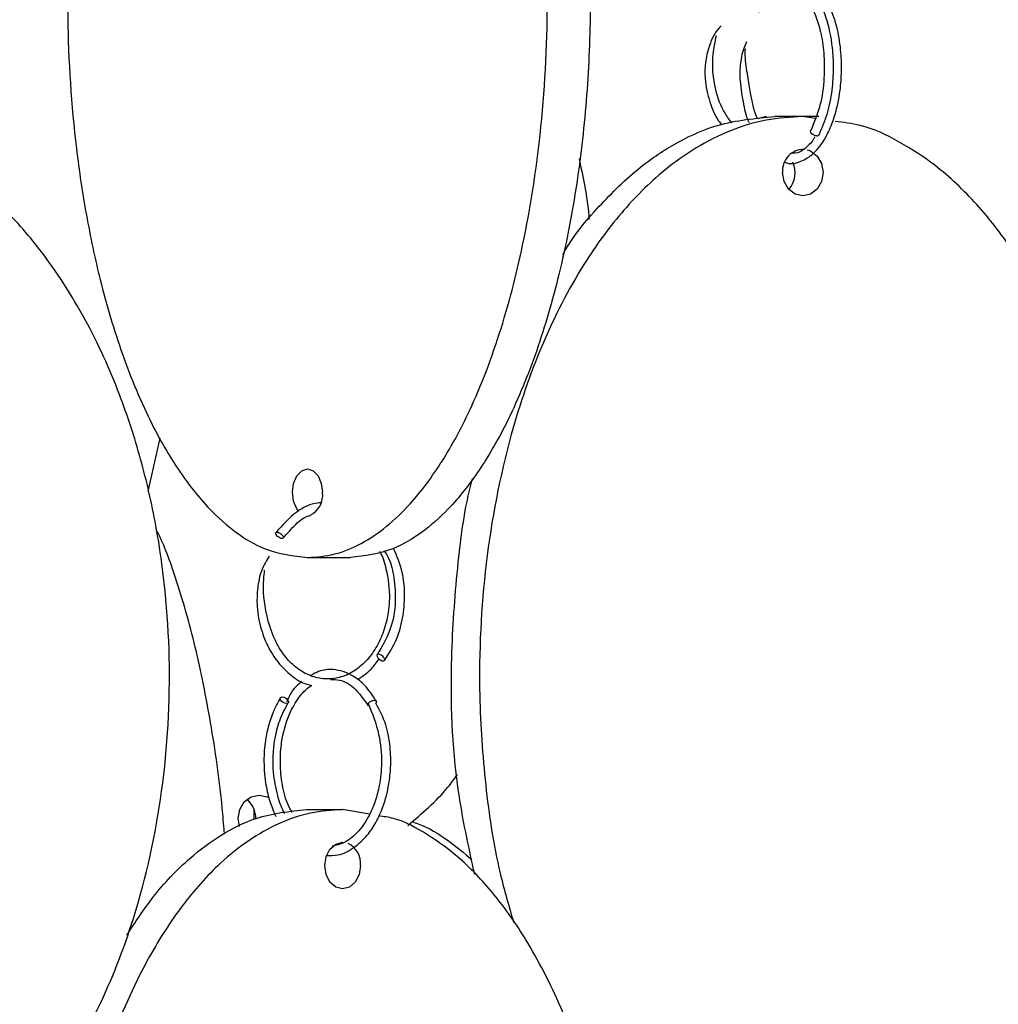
# Model space of a CAD drawing. Header units: millimetres. Extents: x 331 to 1634, y 417 to 1709.
# Tile 132 of 142: x 1527 to 1579, y 859 to 911. Entities that reach past the tile are written whole.
import ezdxf

# ---------------------------------------------------------------- set-up
doc = ezdxf.new("R2010")
doc.units = ezdxf.units.MM

msp = doc.modelspace()

# ---------------------------------------------------------------- linework, layer by layer
at = {"color": 7, "linetype": 'Continuous', "lineweight": 25}
for p, q in [((1566.572, 906.078), (1566.1, 905.962)), ((1568.53, 906.078), (1567.03, 906.078)), ((1569.189, 905.976), (1568.53, 906.078)), ((1569.391, 906.078), (1568.53, 906.078)), ((1533.444, 885.983), (1534.089, 888.853)), ((1541.987, 882.45), (1544.285, 882.45)), ((1545.231, 874.588), (1545.245, 874.615)), ((1545.512, 874.802), (1545.571, 874.807)), ((1539.133, 868.429), (1539.133, 868.946)), ((1541.942, 868.95), (1543.87, 868.95)), ((1545.311, 868.698), (1543.87, 868.95))]:
    msp.add_line(p, q, dxfattribs=at)
at = {"color": 7, "linetype": 'Continuous', "lineweight": 25, "flags": 128}
for points in [[(1569.266, 905.042), (1569.177, 905.057), (1569.088, 905.096), (1569.013, 905.154), (1568.963, 905.222), (1568.945, 905.289), (1568.96, 905.342)], [(1568.759, 904.299), (1568.944, 904.233), (1569.295, 903.962), (1569.53, 903.556), (1569.612, 903.078), (1569.53, 902.599), (1569.295, 902.194), (1568.944, 901.923), (1568.53, 901.828), (1568.115, 901.923), (1567.764, 902.194), (1567.53, 902.599), (1567.447, 903.078), (1567.447, 903.078)], [(1541.528, 884.924), (1541.419, 885.066), (1541.245, 885.471), (1541.184, 885.95), (1541.245, 886.428), (1541.419, 886.834), (1541.68, 887.104), (1541.987, 887.2), (1542.294, 887.104), (1542.555, 886.834), (1542.729, 886.428), (1542.79, 885.95)], [(1540.667, 883.478), (1540.628, 883.472), (1540.578, 883.479), (1540.505, 883.507), (1540.445, 883.541), (1540.383, 883.588), (1540.328, 883.643), (1540.291, 883.697), (1540.275, 883.743), (1540.278, 883.776), (1540.306, 883.802), (1540.345, 883.807), (1540.345, 883.807)], [(1546.053, 876.914), (1546.105, 876.929), (1546.129, 876.968), (1546.12, 877.026), (1546.081, 877.094), (1546.017, 877.161), (1545.937, 877.218), (1545.855, 877.255), (1545.783, 877.268), (1545.73, 877.253), (1545.707, 877.214), (1545.716, 877.156), (1545.755, 877.088), (1545.819, 877.02), (1545.898, 876.964), (1545.981, 876.926), (1546.053, 876.914)], [(1540.634, 874.985), (1540.716, 874.973), (1540.804, 874.935), (1540.882, 874.879), (1540.941, 874.811), (1540.969, 874.743), (1540.964, 874.685), (1540.926, 874.646), (1540.861, 874.632), (1540.778, 874.644), (1540.691, 874.681), (1540.612, 874.738), (1540.554, 874.805), (1540.525, 874.873), (1540.53, 874.931), (1540.568, 874.971), (1540.634, 874.985)], [(1538.336, 868.047), (1538.269, 868.474), (1538.354, 868.952), (1538.599, 869.357), (1538.964, 869.628), (1539.395, 869.724), (1539.826, 869.628), (1539.925, 869.576)], [(1544.828, 865.95), (1544.755, 865.471), (1544.548, 865.066), (1544.237, 864.795), (1543.87, 864.7), (1543.504, 864.795), (1543.193, 865.066), (1542.986, 865.471), (1542.913, 865.95), (1542.986, 866.428), (1543.193, 866.834), (1543.504, 867.104), (1543.87, 867.2), (1543.971, 867.193)]]:
    msp.add_lwpolyline(points, dxfattribs=at)
at = {"color": 7, "linetype": 'Continuous', "lineweight": 25}
for centre, radius, start, end in [((1569.287, 905.173), 0.133, 261.0685, 328.1559), ((1568.582, 903.185), 1.14, 89.479, 185.414), ((1566.736, 903.079), 1.38, 319.1489, 23.6381), ((1541.614, 885.789), 1.188, 295.769, 7.767), ((1537.935, 868.496), 1.284, 359.0012, 50.9697), ((1543.611, 866.05), 1.221, 355.2717, 63.1558)]:
    msp.add_arc(centre, radius, start, end, dxfattribs=at)
for points, knots in [([(1541.987, 882.45), (1542.475, 882.488), (1543.452, 882.566), (1544.882, 883.16), (1546.24, 884.077), (1547.727, 885.506), (1549.248, 887.56), (1550.928, 890.682), (1552.437, 894.664), (1553.805, 900.061), (1554.703, 906.378), (1554.927, 912.72), (1554.655, 918.279), (1554.084, 923.007), (1553.179, 927.489), (1551.946, 931.646), (1550.512, 935.073), (1548.924, 937.824), (1547.395, 939.769), (1545.822, 941.151), (1544.071, 942.201), (1542.755, 942.358), (1541.987, 942.45)], [0, 0, 0, 0, 0.028732, 0.057477, 0.086562, 0.11567, 0.160081, 0.204563, 0.269285, 0.33411, 0.423508, 0.512972, 0.573515, 0.634229, 0.694701, 0.750912, 0.807051, 0.84879, 0.89047, 0.922717, 0.954932, 1, 1, 1, 1]), ([(1544.285, 942.45), (1544.773, 942.411), (1545.75, 942.333), (1547.18, 941.739), (1548.538, 940.822), (1550.025, 939.393), (1551.546, 937.339), (1553.226, 934.217), (1554.735, 930.235), (1556.103, 924.838), (1557.001, 918.521), (1557.225, 912.18), (1556.954, 906.62), (1556.382, 901.892), (1555.477, 897.41), (1554.244, 893.254), (1552.81, 889.826), (1551.222, 887.076), (1549.693, 885.13), (1548.12, 883.748), (1546.369, 882.699), (1545.053, 882.541), (1544.285, 882.45)], [0, 0, 0, 0, 0.028732, 0.057477, 0.086562, 0.11567, 0.160081, 0.204563, 0.269285, 0.33411, 0.423508, 0.512972, 0.573515, 0.634229, 0.694701, 0.750912, 0.807051, 0.84879, 0.89047, 0.922717, 0.954932, 1, 1, 1, 1]), ([(1539.977, 942.034), (1539.686, 941.93), (1538.917, 941.658), (1537.74, 940.816), (1536.259, 939.41), (1534.732, 937.35), (1533.06, 934.248), (1531.544, 930.255), (1530.18, 924.89), (1529.276, 918.553), (1529.017, 911.448), (1529.408, 905.473), (1530.104, 900.792), (1530.894, 897.08), (1532.024, 893.268), (1533.451, 889.85), (1535.043, 887.084), (1536.566, 885.145), (1538.144, 883.751), (1539.896, 882.701), (1541.22, 882.542), (1541.987, 882.45)], [0, 0, 0, 0, 0.018285, 0.048271, 0.078901, 0.124552, 0.171496, 0.238044, 0.306433, 0.398269, 0.492735, 0.585945, 0.633975, 0.681993, 0.739911, 0.799018, 0.841957, 0.885909, 0.919049, 0.953057, 1, 1, 1, 1]), ([(1566.188, 911.667), (1566.315, 911.923), (1566.548, 912.393), (1567.016, 912.889), (1567.488, 913.108), (1567.958, 913.058), (1568.43, 912.794), (1568.873, 912.244), (1569.241, 911.475), (1569.508, 910.592), (1569.685, 909.446), (1569.695, 908.083), (1569.487, 906.588), (1569.138, 905.765), (1568.956, 905.335)], [0, 0, 0, 0, 0.0803126, 0.1475901, 0.2442056, 0.3056586, 0.3784145, 0.4726966, 0.534843, 0.6073157, 0.6901204, 0.7832227, 0.8865423, 1, 1, 1, 1]), ([(1569.399, 905.103), (1569.562, 905.474), (1569.875, 906.185), (1570.121, 907.451), (1570.199, 908.652), (1570.127, 910.006), (1569.846, 911.327), (1569.367, 912.389), (1568.867, 913.05), (1568.353, 913.435), (1567.801, 913.601), (1567.285, 913.591), (1566.953, 913.338), (1566.82, 913.237)], [0, 0, 0, 0, 0.108745, 0.208321, 0.298801, 0.380213, 0.515434, 0.619216, 0.701939, 0.781027, 0.8491, 0.939725, 1, 1, 1, 1]), ([(1567.572, 903.631), (1567.606, 903.617), (1567.886, 903.5), (1568.411, 903.635), (1569.197, 904.103), (1569.801, 904.955), (1570.281, 906.145), (1570.533, 907.305), (1570.623, 908.553), (1570.578, 909.715), (1570.371, 910.974), (1570.083, 911.688), (1569.932, 912.064)], [0, 0, 0, 0, 0.015306, 0.128072, 0.228809, 0.374727, 0.464405, 0.593799, 0.676989, 0.772404, 0.880056, 1, 1, 1, 1]), ([(1564.148, 910.935), (1564.117, 910.904), (1563.835, 910.625), (1563.501, 909.925), (1563.285, 908.985), (1563.271, 907.951), (1563.503, 906.902), (1563.841, 906.065), (1564.128, 905.709), (1564.185, 905.638)], [0, 0, 0, 0, 0.023413, 0.215477, 0.38545, 0.531582, 0.753944, 0.951092, 1, 1, 1, 1]), ([(1564.735, 905.723), (1564.605, 905.895), (1564.208, 906.419), (1563.755, 907.681), (1563.632, 909.139), (1563.833, 910.09), (1563.902, 910.417)], [0, 0, 0, 0, 0.133674, 0.408856, 0.796737, 1, 1, 1, 1]), ([(1565.512, 910.087), (1565.459, 909.969), (1565.287, 909.582), (1565.153, 908.87), (1565.15, 907.836), (1565.34, 906.798), (1565.496, 906.025), (1565.636, 905.768), (1565.639, 905.764)], [0, 0, 0, 0, 0.09092, 0.297324, 0.479607, 0.763081, 0.995804, 1, 1, 1, 1]), ([(1566.1, 905.962), (1566.077, 906.015), (1565.893, 906.446), (1565.744, 907.271), (1565.549, 908.416), (1565.428, 909.218), (1565.451, 909.645), (1565.454, 909.712)], [0, 0, 0, 0, 0.052348, 0.42225, 0.664437, 0.947338, 1, 1, 1, 1]), ([(1515.889, 846.163), (1516.293, 846.187), (1517.455, 846.256), (1519.311, 846.79), (1521.404, 847.698), (1523.668, 849.123), (1526.009, 851.176), (1528.57, 854.28), (1530.894, 858.272), (1532.984, 863.637), (1534.369, 869.974), (1534.765, 877.08), (1534.167, 883.054), (1533.1, 887.736), (1531.889, 891.448), (1530.159, 895.259), (1527.972, 898.677), (1525.533, 901.443), (1523.199, 903.384), (1520.78, 904.772), (1518.374, 905.739), (1516.639, 905.886), (1515.755, 905.961)], [0, 0, 0, 0, 0.015924, 0.045785, 0.075279, 0.105407, 0.15031, 0.196484, 0.261942, 0.329209, 0.419541, 0.512458, 0.604141, 0.651383, 0.698614, 0.755583, 0.813721, 0.855956, 0.899188, 0.931785, 0.965235, 1, 1, 1, 1]), ([(1568.53, 906.078), (1567.872, 906.039), (1566.556, 905.961), (1564.629, 905.368), (1562.8, 904.45), (1560.797, 903.021), (1558.747, 900.967), (1556.484, 897.845), (1554.451, 893.863), (1552.607, 888.466), (1551.4, 882.15), (1551.09, 875.806), (1551.476, 870.253), (1552.079, 866.169), (1552.78, 863.775), (1553.036, 862.901)], [0, 0, 0, 0, 0.042941, 0.085899, 0.129367, 0.172868, 0.239241, 0.30572, 0.402446, 0.499327, 0.632931, 0.766635, 0.857117, 0.947854, 1, 1, 1, 1]), ([(1555.663, 898.674), (1555.713, 898.763), (1556.284, 899.777), (1557.71, 901.431), (1559.738, 903.402), (1561.864, 904.778), (1564.222, 905.829), (1565.995, 905.986), (1567.03, 906.078)], [0, 0, 0, 0, 0.0203891, 0.2323014, 0.4439097, 0.6076313, 0.7711884, 1, 1, 1, 1]), ([(1570.37, 846.257), (1570.402, 846.26), (1571.1, 846.324), (1572.412, 846.805), (1574.255, 847.694), (1576.245, 849.124), (1578.304, 851.175), (1580.556, 854.281), (1582.6, 858.272), (1584.438, 863.637), (1585.656, 869.974), (1586.004, 877.08), (1585.478, 883.054), (1584.54, 887.736), (1583.475, 891.448), (1581.953, 895.259), (1580.031, 898.678), (1577.885, 901.442), (1575.834, 903.388), (1573.704, 904.762), (1571.904, 905.628), (1570.711, 905.76), (1570.263, 905.81)], [0, 0, 0, 0, 0.001508, 0.032265, 0.062645, 0.093678, 0.139931, 0.187492, 0.254916, 0.324204, 0.417249, 0.512958, 0.607395, 0.656057, 0.704707, 0.763387, 0.823271, 0.866775, 0.911306, 0.944882, 0.979337, 1, 1, 1, 1]), ([(1569.177, 904.989), (1569.149, 904.94), (1568.991, 904.664), (1568.638, 904.346), (1568.254, 904.087), (1568.021, 904.111), (1567.967, 904.116)], [0, 0, 0, 0, 0.0827277, 0.4585008, 0.8741822, 1, 1, 1, 1]), ([(1557.089, 900.566), (1557.084, 900.64), (1557.012, 901.741), (1556.775, 902.818), (1556.555, 903.823)], [0, 0, 0, 0, 0.067122, 1, 1, 1, 1]), ([(1550.952, 865.464), (1550.619, 866.978), (1549.78, 870.786), (1549.598, 876.358), (1549.994, 881.894), (1550.399, 885.116), (1550.827, 886.671), (1550.834, 886.696)], [0, 0, 0, 0, 0.2180755, 0.5484403, 0.7720085, 0.9962059, 1, 1, 1, 1]), ([(1542.692, 885.383), (1542.641, 885.381), (1542.195, 885.358), (1541.297, 884.92), (1540.64, 884.185), (1540.283, 883.785)], [0, 0, 0, 0, 0.055491, 0.486134, 1, 1, 1, 1]), ([(1540.69, 883.494), (1540.905, 883.748), (1541.311, 884.226), (1541.823, 884.635), (1542.106, 884.691), (1542.133, 884.697)], [0, 0, 0, 0, 0.5041886, 0.9526716, 1, 1, 1, 1]), ([(1537.529, 867.733), (1537.495, 868.169), (1537.34, 870.179), (1536.839, 873.529), (1536.026, 877.707), (1535.036, 881.081), (1534.304, 883.167), (1533.907, 883.898), (1533.884, 883.94)], [0, 0, 0, 0, 0.071708, 0.330247, 0.570571, 0.810587, 0.989037, 1, 1, 1, 1]), ([(1540.345, 883.807), (1540.361, 883.806), (1540.397, 883.802), (1540.463, 883.777), (1540.531, 883.738), (1540.593, 883.691), (1540.648, 883.636), (1540.685, 883.583), (1540.701, 883.543), (1540.698, 883.526), (1540.697, 883.521)], [0, 0, 0, 0, 0.12124, 0.274593, 0.395825, 0.529515, 0.670433, 0.811352, 0.945042, 1, 1, 1, 1]), ([(1539.94, 882.534), (1539.789, 882.283), (1539.473, 881.758), (1539.304, 880.851), (1539.254, 879.831), (1539.425, 878.775), (1539.824, 877.707), (1540.386, 876.806), (1541.109, 876.107), (1541.745, 875.696), (1542.135, 875.619), (1542.225, 875.601)], [0, 0, 0, 0, 0.09999, 0.208892, 0.302365, 0.444038, 0.569502, 0.698236, 0.829386, 0.960857, 1, 1, 1, 1]), ([(1545.855, 882.776), (1545.858, 882.771), (1546.021, 882.504), (1546.268, 881.654), (1546.435, 880.394), (1546.274, 879.127), (1545.954, 878.139), (1545.487, 877.301), (1544.88, 876.628), (1544.173, 876.162), (1543.408, 875.933), (1542.621, 875.947), (1541.865, 876.209), (1541.191, 876.682), (1540.632, 877.325), (1540.137, 878.203), (1539.707, 879.546), (1539.582, 880.834), (1539.674, 881.618), (1539.692, 881.776)], [0, 0, 0, 0, 0.001074, 0.056948, 0.147835, 0.212196, 0.269274, 0.327661, 0.386949, 0.446176, 0.505337, 0.564465, 0.623628, 0.681675, 0.736282, 0.78938, 0.865715, 0.972891, 1, 1, 1, 1]), ([(1546.096, 882.826), (1546.178, 882.695), (1546.442, 882.273), (1546.654, 881.306), (1546.741, 880.008), (1546.484, 878.512), (1545.983, 877.681), (1545.719, 877.242)], [0, 0, 0, 0, 0.0831753, 0.2658311, 0.4796196, 0.7243829, 1, 1, 1, 1]), ([(1546.117, 876.94), (1546.354, 877.315), (1546.808, 878.034), (1547.145, 879.317), (1547.22, 880.528), (1547.101, 881.782), (1546.779, 882.525), (1546.598, 882.944)], [0, 0, 0, 0, 0.223633, 0.428486, 0.614666, 0.782198, 1, 1, 1, 1]), ([(1544.666, 875.913), (1544.92, 876.083), (1545.354, 876.373), (1545.687, 876.829), (1545.825, 877.018)], [0, 0, 0, 0, 0.586374, 1, 1, 1, 1]), ([(1545.67, 874.762), (1545.476, 875.058), (1545.113, 875.611), (1544.324, 876.23), (1543.473, 876.498), (1542.691, 876.432), (1542.316, 876.217), (1542.183, 876.141)], [0, 0, 0, 0, 0.214548, 0.400969, 0.685816, 0.888885, 1, 1, 1, 1]), ([(1541.693, 875.813), (1541.498, 875.656), (1541.165, 875.39), (1540.96, 874.923), (1540.875, 874.731)], [0, 0, 0, 0, 0.587413, 1, 1, 1, 1]), ([(1543.22, 875.926), (1543.383, 875.923), (1543.816, 875.915), (1544.548, 875.505), (1544.992, 874.866), (1545.234, 874.517)], [0, 0, 0, 0, 0.21436, 0.570172, 1, 1, 1, 1]), ([(1541.158, 868.791), (1541.07, 868.955), (1540.812, 869.436), (1540.598, 870.401), (1540.505, 871.513), (1540.596, 872.773), (1540.933, 874.002), (1541.492, 874.947), (1541.927, 875.436), (1542.17, 875.571), (1542.225, 875.601)], [0, 0, 0, 0, 0.076793, 0.225884, 0.361597, 0.483801, 0.686561, 0.841422, 0.964056, 1, 1, 1, 1]), ([(1540.547, 874.955), (1540.4, 874.69), (1540.119, 874.182), (1539.777, 873.084), (1539.61, 871.794), (1539.701, 870.484), (1539.928, 869.429), (1540.169, 868.863), (1540.292, 868.575)], [0, 0, 0, 0, 0.151706, 0.290033, 0.525996, 0.712808, 0.853657, 1, 1, 1, 1]), ([(1540.769, 868.734), (1540.748, 868.771), (1540.588, 869.052), (1540.347, 869.788), (1540.1, 871.095), (1540.164, 872.509), (1540.478, 873.775), (1540.785, 874.355), (1540.948, 874.662)], [0, 0, 0, 0, 0.022728, 0.174533, 0.372817, 0.646452, 0.813467, 1, 1, 1, 1]), ([(1543.004, 866.491), (1543.21, 866.487), (1543.72, 866.477), (1544.478, 866.868), (1545.161, 867.496), (1545.673, 868.254), (1546.089, 869.166), (1546.349, 870.18), (1546.466, 871.277), (1546.435, 872.362), (1546.21, 873.587), (1545.85, 874.284), (1545.658, 874.656)], [0, 0, 0, 0, 0.079083, 0.196085, 0.30195, 0.386483, 0.473364, 0.58889, 0.66698, 0.761956, 0.873266, 1, 1, 1, 1]), ([(1545.246, 874.623), (1545.459, 874.091), (1545.849, 873.114), (1546, 871.553), (1545.875, 870.333), (1545.622, 869.358), (1545.241, 868.468), (1544.669, 867.672), (1543.99, 867.131), (1543.521, 867.034), (1543.315, 866.992)], [0, 0, 0, 0, 0.183472, 0.336717, 0.458842, 0.546999, 0.646582, 0.774905, 0.901167, 1, 1, 1, 1]), ([(1545.571, 874.807), (1545.589, 874.806), (1545.628, 874.802), (1545.665, 874.777), (1545.681, 874.738), (1545.679, 874.697), (1545.662, 874.668), (1545.655, 874.656)], [0, 0, 0, 0, 0.195107, 0.441892, 0.636985, 0.852128, 1, 1, 1, 1]), ([(1547.361, 868.103), (1548.12, 868.738), (1549.092, 869.553), (1549.857, 870.595), (1550.025, 870.824)], [0, 0, 0, 0, 0.780132, 1, 1, 1, 1]), ([(1543.87, 868.95), (1543.296, 868.913), (1542.132, 868.838), (1540.434, 868.245), (1538.807, 867.327), (1537.045, 865.906), (1535.224, 863.851), (1533.232, 860.747), (1531.425, 856.755), (1529.799, 851.39), (1528.722, 845.053), (1528.414, 837.948), (1528.879, 831.973), (1529.709, 827.292), (1530.651, 823.58), (1531.996, 819.768), (1533.697, 816.35), (1535.595, 813.584), (1537.41, 811.645), (1539.291, 810.251), (1541.379, 809.201), (1542.956, 809.042), (1543.87, 808.95)], [0, 0, 0, 0, 0.0283366, 0.0574822, 0.0862709, 0.1156779, 0.1595069, 0.2045759, 0.2684674, 0.334125, 0.422295, 0.5129888, 0.6024773, 0.6485894, 0.6946904, 0.7502957, 0.8070425, 0.8482669, 0.8904642, 0.9222811, 0.9549312, 1, 1, 1, 1]), ([(1532.303, 862.218), (1532.754, 862.909), (1533.759, 864.449), (1535.485, 866.25), (1537.362, 867.649), (1539.45, 868.698), (1541.028, 868.857), (1541.942, 868.95)], [0, 0, 0, 0, 0.184461, 0.411265, 0.582275, 0.757763, 1, 1, 1, 1]), ([(1546.043, 809.291), (1546.465, 809.415), (1547.463, 809.708), (1548.937, 810.586), (1550.711, 812.002), (1552.524, 814.062), (1554.526, 817.181), (1556.324, 821.164), (1557.954, 826.561), (1559.024, 832.878), (1559.291, 839.22), (1558.968, 844.779), (1558.287, 849.507), (1557.208, 853.989), (1555.739, 858.145), (1554.03, 861.574), (1552.137, 864.321), (1550.317, 866.277), (1548.437, 867.63), (1546.978, 868.452), (1546.068, 868.576), (1545.809, 868.611)], [0, 0, 0, 0, 0.022915, 0.054134, 0.085376, 0.133046, 0.180792, 0.250261, 0.319842, 0.415798, 0.511826, 0.576811, 0.641978, 0.706886, 0.767222, 0.827479, 0.872281, 0.917018, 0.951631, 0.986209, 1, 1, 1, 1]), ([(1547.574, 868.305), (1547.691, 868.268), (1548.374, 868.051), (1549.472, 867.379), (1550.379, 866.619), (1550.796, 866.269)], [0, 0, 0, 0, 0.100062, 0.586118, 1, 1, 1, 1])]:
    msp.add_open_spline(points, degree=3, knots=knots, dxfattribs=at)
at = {"color": 1, "linetype": 'Continuous', "lineweight": 25}
for points, knots in [([(1540.697, 883.521), (1540.697, 883.515), (1540.698, 883.502), (1540.689, 883.496), (1540.684, 883.494)], [0, 0, 0, 0, 0.534192, 1, 1, 1, 1]), ([(1545.245, 874.615), (1545.249, 874.624), (1545.261, 874.652), (1545.305, 874.697), (1545.365, 874.743), (1545.437, 874.781), (1545.485, 874.794), (1545.512, 874.802)], [0, 0, 0, 0, 0.113707, 0.341122, 0.556873, 0.752517, 1, 1, 1, 1])]:
    msp.add_open_spline(points, degree=3, knots=knots, dxfattribs=at)

doc.saveas('drawing.dxf')
